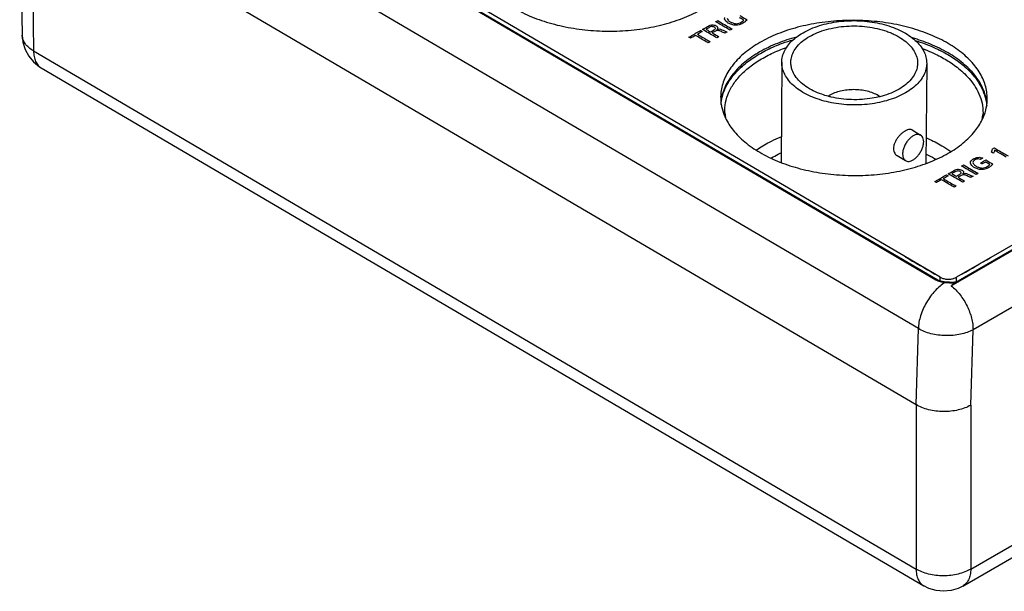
# Model space of a CAD drawing. Header units: inches. Extents: x 0 to 34, y 0 to 22.
# Tile 3 of 94: x 2.9 to 5.4, y 11 to 12.5. Entities that reach past the tile are written whole.
import ezdxf

# ---------------------------------------------------------------- set-up
doc = ezdxf.new("R2010")
doc.units = ezdxf.units.IN
doc.header["$LTSCALE"] = 1.87
doc.header["$MEASUREMENT"] = 0
doc.layers.get('0').update_dxf_attribs({"linetype": 'CONTINUOUS'})
doc.layers.add('DATUMCURVES', color=7, linetype='CONTINUOUS')

msp = doc.modelspace()

# ---------------------------------------------------------------- linework, layer by layer
at = {"color": 7, "linetype": 'CONTINUOUS'}
for p, q in [((2.8901, 12.8901), (2.8966, 12.4609)), ((2.9193, 12.8497), (2.9259, 12.4202)), ((2.9193, 12.8497), (5.2099, 11.5041)), ((3.7865, 12.6939), (5.2615, 11.8274)), ((3.7893, 12.6944), (5.2643, 11.8279)), ((5.272, 11.8342), (3.8065, 12.6951)), ((5.2159, 11.7011), (3.6694, 12.6096)), ((6.4444, 12.4864), (5.3144, 11.834)), ((2.8966, 12.4609), (2.8966, 12.4609)), ((5.3011, 11.8119), (6.4646, 12.4837)), ((5.3125, 11.8211), (6.4614, 12.4844)), ((2.9259, 12.4202), (5.2099, 11.0784)), ((4.8624, 12.3908), (4.8604, 12.1317)), ((5.2374, 12.3879), (5.2354, 12.129)), ((6.5742, 12.4009), (5.3573, 11.6982)), ((2.9459, 12.3762), (5.23, 11.0344)), ((4.7147, 12.2598), (4.717, 12.2465)), ((5.3808, 12.2421), (5.3831, 12.2548)), ((5.3831, 12.2548), (5.3831, 12.2548)), ((5.1996, 12.2154), (5.2218, 12.2024)), ((5.1606, 12.1491), (5.1828, 12.136)), ((5.3514, 11.0784), (6.9557, 12.0047)), ((5.3307, 11.034), (6.9358, 11.9608)), ((5.2719, 11.8246), (5.272, 11.8342)), ((5.3143, 11.8226), (5.3144, 11.834)), ((5.2099, 11.5041), (5.2159, 11.7011)), ((5.3514, 11.5027), (5.3573, 11.6982)), ((5.2099, 11.5041), (5.2099, 11.0784)), ((5.3514, 11.5027), (5.3514, 11.0784))]:
    msp.add_line(p, q, dxfattribs=at)
for points in [[(2.8966, 12.4609), (2.8986, 12.4427), (2.9042, 12.4242), (2.9134, 12.4069), (2.9259, 12.3917), (2.9412, 12.3792), (2.9459, 12.3762)], [(5.2859, 11.8217), (5.2826, 11.822), (5.274, 11.8238), (5.2665, 11.8267), (5.2643, 11.8279)], [(5.3094, 11.821), (5.3055, 11.8208), (5.2967, 11.8209), (5.288, 11.8215), (5.2859, 11.8217)], [(5.3307, 11.034), (5.3191, 11.0283), (5.3006, 11.0226), (5.2812, 11.0206), (5.2616, 11.0224), (5.2426, 11.0281), (5.23, 11.0344)]]:
    msp.add_lwpolyline(points, dxfattribs=at)
for points, knots in [([(4.0804, 12.6202), (4.0857, 12.6091), (4.1003, 12.5865), (4.1305, 12.5565), (4.1695, 12.5297), (4.2156, 12.5072), (4.2676, 12.4896), (4.3239, 12.4776), (4.3829, 12.4713), (4.4427, 12.471), (4.5017, 12.4767), (4.558, 12.4882), (4.61, 12.5052), (4.642, 12.5205), (4.6568, 12.529)], [0, 0, 0, 0, 0.058323, 0.125842, 0.200217, 0.281232, 0.368008, 0.459193, 0.553123, 0.647954, 0.741788, 0.832789, 0.919303, 1, 1, 1, 1]), ([(5.3942, 12.2958), (5.3942, 12.302), (5.3929, 12.3202), (5.3836, 12.3504), (5.3622, 12.3838), (5.3315, 12.4143), (5.2925, 12.4411), (5.2464, 12.4636), (5.1944, 12.4811), (5.1381, 12.4932), (5.0791, 12.4995), (5.0193, 12.4998), (4.9603, 12.4941), (4.904, 12.4826), (4.852, 12.4656), (4.82, 12.4503), (4.8052, 12.4418)], [0, 0, 0, 0, 0.026648, 0.078909, 0.135238, 0.197242, 0.265542, 0.33994, 0.419628, 0.503366, 0.589623, 0.676709, 0.762879, 0.846446, 0.925894, 1, 1, 1, 1]), ([(4.9173, 12.4672), (4.9238, 12.471), (4.9378, 12.4779), (4.9603, 12.4862), (4.9846, 12.4924), (5.0102, 12.4967), (5.0366, 12.4987), (5.0632, 12.4986), (5.0896, 12.4963), (5.1152, 12.4918), (5.1395, 12.4853), (5.162, 12.4768), (5.1822, 12.4666), (5.1947, 12.4582), (5.2004, 12.4537), (5.2007, 12.4535)], [0, 0, 0, 0, 0.075911, 0.156489, 0.240959, 0.328351, 0.417564, 0.507417, 0.596704, 0.684241, 0.768921, 0.849764, 0.92598, 0.997041, 1, 1, 1, 1]), ([(2.9259, 12.4202), (2.9215, 12.4227), (2.9135, 12.4282), (2.904, 12.4383), (2.8981, 12.4494), (2.8967, 12.4572), (2.8966, 12.4609)], [0, 0, 0, 0, 0.290988, 0.552178, 0.788314, 1, 1, 1, 1]), ([(4.9545, 12.4675), (4.9621, 12.4707), (4.9781, 12.4761), (5.0033, 12.4816), (5.0297, 12.4847), (5.0566, 12.4852), (5.0834, 12.4831), (5.1093, 12.4786), (5.1298, 12.4727), (5.1416, 12.4682), (5.1453, 12.4666)], [0, 0, 0, 0, 0.126614, 0.258944, 0.395584, 0.534154, 0.672166, 0.807163, 0.93686, 1, 1, 1, 1]), ([(5.1453, 12.4666), (5.1489, 12.465), (5.1592, 12.4604), (5.1748, 12.4513), (5.1907, 12.4384), (5.2029, 12.4241), (5.211, 12.4087), (5.2137, 12.3964), (5.2139, 12.3896), (5.2139, 12.3881)], [0, 0, 0, 0, 0.105205, 0.30696, 0.491898, 0.660376, 0.81492, 0.960475, 1, 1, 1, 1]), ([(4.8052, 12.4418), (4.7917, 12.4339), (4.7669, 12.4171), (4.7362, 12.3869), (4.7148, 12.3537), (4.7056, 12.3242), (4.7043, 12.3066), (4.7042, 12.3011)], [0, 0, 0, 0, 0.259528, 0.495058, 0.709139, 0.908102, 1, 1, 1, 1]), ([(4.9004, 12.4561), (4.8837, 12.4516), (4.851, 12.4408), (4.8198, 12.4259), (4.8051, 12.4174)], [0, 0, 0, 0, 0.503664, 1, 1, 1, 1]), ([(4.8071, 12.4139), (4.8128, 12.4172), (4.8313, 12.427), (4.8597, 12.439), (4.8827, 12.4465), (4.8922, 12.4493)], [0, 0, 0, 0, 0.215759, 0.677067, 1, 1, 1, 1]), ([(4.8624, 12.3908), (4.8624, 12.3932), (4.8629, 12.401), (4.8662, 12.414), (4.874, 12.4291), (4.8853, 12.4433), (4.8948, 12.4518), (4.9002, 12.4559), (4.9004, 12.456)], [0, 0, 0, 0, 0.093591, 0.296796, 0.51078, 0.740878, 0.990234, 1, 1, 1, 1]), ([(4.8859, 12.3906), (4.8859, 12.3944), (4.887, 12.4037), (4.8923, 12.4181), (4.9024, 12.4329), (4.9165, 12.4464), (4.9278, 12.454), (4.9339, 12.4575)], [0, 0, 0, 0, 0.133057, 0.323538, 0.528727, 0.753573, 1, 1, 1, 1]), ([(5.3918, 12.295), (5.3898, 12.3052), (5.3824, 12.3275), (5.362, 12.3594), (5.3313, 12.3899), (5.2924, 12.4167), (5.248, 12.4383), (5.2164, 12.4492), (5.2007, 12.4538)], [0, 0, 0, 0, 0.118608, 0.26823, 0.432925, 0.614343, 0.811959, 1, 1, 1, 1]), ([(5.2007, 12.4535), (5.2056, 12.4496), (5.2147, 12.4414), (5.2258, 12.4273), (5.2336, 12.4122), (5.2369, 12.3988), (5.2374, 12.3907), (5.2374, 12.3879)], [0, 0, 0, 0, 0.240518, 0.472894, 0.688817, 0.893516, 1, 1, 1, 1]), ([(5.2076, 12.4472), (5.2162, 12.4445), (5.2327, 12.439), (5.2554, 12.4297), (5.2751, 12.4203), (5.287, 12.4138), (5.2924, 12.4106)], [0, 0, 0, 0, 0.293698, 0.562032, 0.795518, 1, 1, 1, 1]), ([(2.9259, 12.4202), (2.9259, 12.4152), (2.9267, 12.4059), (2.9307, 12.393), (2.9371, 12.3828), (2.9429, 12.378), (2.9459, 12.3762)], [0, 0, 0, 0, 0.293995, 0.55669, 0.79317, 1, 1, 1, 1]), ([(4.8051, 12.4174), (4.7915, 12.4096), (4.7667, 12.3927), (4.736, 12.3625), (4.7159, 12.3313), (4.7086, 12.3097), (4.7066, 12.3003)], [0, 0, 0, 0, 0.298635, 0.569658, 0.815998, 1, 1, 1, 1]), ([(4.7086, 12.3018), (4.7111, 12.3114), (4.7187, 12.3307), (4.7365, 12.3574), (4.7606, 12.3822), (4.785, 12.4006), (4.8012, 12.4106), (4.8071, 12.4139)], [0, 0, 0, 0, 0.194758, 0.402549, 0.626413, 0.868894, 1, 1, 1, 1]), ([(4.7147, 12.2598), (4.7146, 12.2618), (4.7145, 12.273), (4.7174, 12.2938), (4.7282, 12.3211), (4.7456, 12.3471), (4.7689, 12.3711), (4.7978, 12.3929), (4.8316, 12.412), (4.858, 12.4232), (4.8727, 12.4285), (4.8745, 12.4292)], [0, 0, 0, 0, 0.02387, 0.134728, 0.251175, 0.375412, 0.509258, 0.654232, 0.810535, 0.977128, 1, 1, 1, 1]), ([(5.2257, 12.4265), (5.2264, 12.4263), (5.2347, 12.4232), (5.2494, 12.4172), (5.2685, 12.4081), (5.28, 12.4018), (5.2853, 12.3986)], [0, 0, 0, 0, 0.036229, 0.402379, 0.720977, 1, 1, 1, 1]), ([(5.2924, 12.4106), (5.2978, 12.4074), (5.3086, 12.4006), (5.3247, 12.389), (5.3409, 12.3754), (5.3565, 12.3593), (5.371, 12.3404), (5.383, 12.3187), (5.3884, 12.3028), (5.3903, 12.2946)], [0, 0, 0, 0, 0.119035, 0.246055, 0.381564, 0.525516, 0.67766, 0.838027, 1, 1, 1, 1]), ([(5.1825, 12.3115), (5.1759, 12.3077), (5.162, 12.3008), (5.1395, 12.2926), (5.1152, 12.2863), (5.0896, 12.2821), (5.0632, 12.28), (5.0365, 12.2801), (5.0101, 12.2825), (4.9846, 12.2869), (4.9603, 12.2935), (4.9378, 12.3019), (4.9175, 12.3122), (4.8999, 12.324), (4.8853, 12.3371), (4.874, 12.3514), (4.8662, 12.3666), (4.8628, 12.3799), (4.8624, 12.388), (4.8624, 12.3908)], [0, 0, 0, 0, 0.060201, 0.124104, 0.191093, 0.2604, 0.33115, 0.402408, 0.473217, 0.542639, 0.609795, 0.673907, 0.734351, 0.790706, 0.842827, 0.890917, 0.935601, 0.977963, 1, 1, 1, 1]), ([(4.8879, 12.3752), (4.8869, 12.3788), (4.886, 12.3839), (4.8859, 12.3891), (4.8859, 12.3906)], [0, 0, 0, 0, 0.720113, 1, 1, 1, 1]), ([(5.2139, 12.3881), (5.2138, 12.3843), (5.2128, 12.375), (5.2075, 12.3606), (5.1973, 12.3458), (5.1832, 12.3323), (5.172, 12.3248), (5.1658, 12.3212)], [0, 0, 0, 0, 0.133057, 0.323538, 0.528727, 0.753573, 1, 1, 1, 1]), ([(5.2374, 12.3879), (5.2374, 12.3855), (5.2369, 12.3778), (5.2336, 12.3647), (5.2258, 12.3496), (5.2145, 12.3355), (5.1999, 12.3225), (5.1885, 12.315), (5.1825, 12.3115)], [0, 0, 0, 0, 0.074282, 0.235563, 0.4054, 0.588025, 0.785936, 1, 1, 1, 1]), ([(5.2853, 12.3986), (5.2905, 12.3956), (5.301, 12.389), (5.3166, 12.3777), (5.3323, 12.3645), (5.3476, 12.3488), (5.3616, 12.3305), (5.3735, 12.3092), (5.3816, 12.2849), (5.3835, 12.2662), (5.3831, 12.2561), (5.3831, 12.2548)], [0, 0, 0, 0, 0.098616, 0.20385, 0.316118, 0.435382, 0.561435, 0.694305, 0.834061, 0.979505, 1, 1, 1, 1]), ([(4.9825, 12.3026), (4.9769, 12.3041), (4.9638, 12.3082), (4.9442, 12.3163), (4.9249, 12.3275), (4.909, 12.3403), (4.8968, 12.3546), (4.8905, 12.3667), (4.8883, 12.3736), (4.8879, 12.3752)], [0, 0, 0, 0, 0.139728, 0.332224, 0.511007, 0.674888, 0.824183, 0.961131, 1, 1, 1, 1]), ([(5.116, 12.3021), (5.1149, 12.3028), (5.1094, 12.3062), (5.0987, 12.3113), (5.0832, 12.3161), (5.0664, 12.3191), (5.049, 12.3202), (5.0315, 12.3193), (5.0147, 12.3164), (4.9992, 12.3118), (4.9897, 12.3073), (4.9853, 12.3048)], [0, 0, 0, 0, 0.029351, 0.140479, 0.26022, 0.386126, 0.515205, 0.64421, 0.7699, 0.889303, 1, 1, 1, 1]), ([(5.1658, 12.3212), (5.1592, 12.3174), (5.1449, 12.3105), (5.1278, 12.3047), (5.1179, 12.3021), (5.1159, 12.3016)], [0, 0, 0, 0, 0.427645, 0.884862, 1, 1, 1, 1]), ([(4.7047, 12.2895), (4.7049, 12.2872), (4.7062, 12.2768), (4.7088, 12.2666), (4.7116, 12.2588)], [0, 0, 0, 0, 0.217387, 1, 1, 1, 1]), ([(4.7066, 12.3003), (4.7061, 12.298), (4.7055, 12.2944), (4.705, 12.2908), (4.7048, 12.2895)], [0, 0, 0, 0, 0.649738, 1, 1, 1, 1]), ([(5.1159, 12.3016), (5.1096, 12.3), (5.0944, 12.2969), (5.0701, 12.294), (5.0431, 12.2935), (5.0164, 12.2956), (4.9962, 12.2992), (4.9851, 12.3019), (4.9825, 12.3026)], [0, 0, 0, 0, 0.145906, 0.34403, 0.544953, 0.745067, 0.940808, 1, 1, 1, 1]), ([(5.3862, 12.2537), (5.3893, 12.262), (5.3919, 12.2718), (5.3932, 12.2817), (5.3934, 12.283)], [0, 0, 0, 0, 0.873508, 1, 1, 1, 1]), ([(4.7116, 12.2588), (4.7129, 12.2552), (4.7146, 12.251), (4.7165, 12.247), (4.7168, 12.2464)], [0, 0, 0, 0, 0.857679, 1, 1, 1, 1]), ([(4.7168, 12.2464), (4.7221, 12.2352), (4.7366, 12.2127), (4.7668, 12.1826), (4.8058, 12.1558), (4.852, 12.1333), (4.904, 12.1158), (4.9603, 12.1037), (5.0193, 12.0974), (5.0791, 12.0971), (5.138, 12.1028), (5.1943, 12.1143), (5.2463, 12.1313), (5.2784, 12.1466), (5.2931, 12.1551)], [0, 0, 0, 0, 0.058323, 0.125842, 0.200217, 0.281232, 0.368008, 0.459193, 0.553123, 0.647954, 0.741788, 0.832789, 0.919303, 1, 1, 1, 1]), ([(5.2931, 12.1551), (5.3067, 12.163), (5.3315, 12.1798), (5.3615, 12.2093), (5.3759, 12.2313), (5.3811, 12.242)], [0, 0, 0, 0, 0.374974, 0.715276, 1, 1, 1, 1]), ([(5.3811, 12.242), (5.3816, 12.2429), (5.3834, 12.2468), (5.385, 12.2507), (5.3862, 12.2537)], [0, 0, 0, 0, 0.241092, 1, 1, 1, 1]), ([(5.1817, 12.2127), (5.1796, 12.2115), (5.1753, 12.2085), (5.1692, 12.2032), (5.1635, 12.1968), (5.1585, 12.1898), (5.1546, 12.1824), (5.1521, 12.1749), (5.1514, 12.1698), (5.1514, 12.1674)], [0, 0, 0, 0, 0.129623, 0.276079, 0.429483, 0.580229, 0.729664, 0.87197, 1, 1, 1, 1]), ([(5.1996, 12.2154), (5.1989, 12.2158), (5.1968, 12.2167), (5.1926, 12.217), (5.1872, 12.2156), (5.1836, 12.2138), (5.1817, 12.2127)], [0, 0, 0, 0, 0.114973, 0.361269, 0.657585, 1, 1, 1, 1]), ([(4.7967, 12.1637), (4.7981, 12.1647), (4.8105, 12.1732), (4.8316, 12.1852), (4.8521, 12.1944), (4.8607, 12.1978)], [0, 0, 0, 0, 0.071639, 0.618255, 1, 1, 1, 1]), ([(5.2218, 12.2024), (5.2218, 12.2024), (5.2201, 12.2034), (5.2159, 12.2046), (5.2092, 12.2037), (5.2021, 12.2005), (5.1951, 12.1953), (5.1886, 12.1884), (5.183, 12.1803), (5.1787, 12.1714), (5.1759, 12.1624), (5.1751, 12.1563), (5.1751, 12.1534)], [0, 0, 0, 0, 0.001237, 0.077645, 0.163414, 0.263213, 0.377015, 0.501627, 0.632015, 0.762303, 0.886628, 1, 1, 1, 1]), ([(5.1828, 12.136), (5.1829, 12.136), (5.1846, 12.1349), (5.1887, 12.1337), (5.1955, 12.1346), (5.2026, 12.1378), (5.2095, 12.143), (5.216, 12.1499), (5.2216, 12.158), (5.226, 12.1669), (5.2288, 12.1759), (5.2295, 12.182), (5.2296, 12.1849)], [0, 0, 0, 0, 0.001237, 0.077645, 0.163414, 0.263213, 0.377015, 0.501627, 0.632015, 0.762303, 0.886628, 1, 1, 1, 1]), ([(5.2296, 12.1849), (5.2296, 12.1874), (5.2291, 12.1922), (5.2265, 12.1984), (5.2235, 12.2014), (5.2218, 12.2024)], [0, 0, 0, 0, 0.382455, 0.711161, 1, 1, 1, 1]), ([(5.236, 12.195), (5.2375, 12.1944), (5.2516, 12.1884), (5.2652, 12.1815), (5.2769, 12.1746)], [0, 0, 0, 0, 0.108322, 1, 1, 1, 1]), ([(4.8354, 12.1431), (4.8412, 12.1465), (4.8495, 12.1509), (4.858, 12.155), (4.8604, 12.1561)], [0, 0, 0, 0, 0.714929, 1, 1, 1, 1]), ([(5.1514, 12.1674), (5.1514, 12.1652), (5.1519, 12.1608), (5.1542, 12.155), (5.1574, 12.1511), (5.1598, 12.1495), (5.1606, 12.1491)], [0, 0, 0, 0, 0.309746, 0.602172, 0.874983, 1, 1, 1, 1]), ([(5.1751, 12.1534), (5.1751, 12.1509), (5.1755, 12.1462), (5.1781, 12.1399), (5.1812, 12.1369), (5.1828, 12.136)], [0, 0, 0, 0, 0.382455, 0.711161, 1, 1, 1, 1]), ([(5.2643, 11.8279), (5.2643, 11.8279), (5.2638, 11.8281), (5.2628, 11.8281), (5.2619, 11.8277), (5.2615, 11.8274)], [0, 0, 0, 0, 0.071271, 0.482286, 1, 1, 1, 1]), ([(5.2615, 11.8274), (5.2637, 11.8261), (5.2686, 11.8238), (5.2767, 11.8217), (5.2825, 11.8209), (5.2854, 11.8207)], [0, 0, 0, 0, 0.307453, 0.643261, 1, 1, 1, 1]), ([(5.272, 11.8342), (5.2744, 11.8328), (5.2798, 11.8306), (5.2886, 11.8289), (5.2978, 11.8289), (5.3066, 11.8305), (5.3121, 11.8326), (5.3144, 11.834)], [0, 0, 0, 0, 0.18753, 0.393978, 0.60707, 0.813141, 1, 1, 1, 1]), ([(5.2854, 11.8207), (5.2807, 11.8179), (5.2714, 11.8111), (5.2587, 11.799), (5.2469, 11.7847), (5.2365, 11.7689), (5.2279, 11.7521), (5.2214, 11.7348), (5.2172, 11.7178), (5.216, 11.7065), (5.2159, 11.7011)], [0, 0, 0, 0, 0.115087, 0.238748, 0.36846, 0.501264, 0.63392, 0.76319, 0.886148, 1, 1, 1, 1]), ([(5.2854, 11.8207), (5.2878, 11.8205), (5.2925, 11.8201), (5.2995, 11.8198), (5.3042, 11.8198), (5.3065, 11.8198)], [0, 0, 0, 0, 0.334194, 0.669296, 1, 1, 1, 1]), ([(5.3011, 11.8119), (5.3019, 11.8127), (5.3034, 11.8141), (5.3056, 11.8161), (5.3079, 11.818), (5.3102, 11.8196), (5.3117, 11.8206), (5.3125, 11.8211)], [0, 0, 0, 0, 0.214118, 0.419385, 0.617784, 0.81121, 1, 1, 1, 1]), ([(5.3011, 11.8119), (5.3052, 11.8086), (5.3132, 11.8011), (5.324, 11.7886), (5.3338, 11.7746), (5.3421, 11.7596), (5.3488, 11.744), (5.3538, 11.7284), (5.3567, 11.7131), (5.3573, 11.703), (5.3573, 11.6982)], [0, 0, 0, 0, 0.121912, 0.249626, 0.380799, 0.512875, 0.643233, 0.769359, 0.888989, 1, 1, 1, 1]), ([(5.316, 11.8231), (5.3159, 11.8231), (5.3143, 11.8227), (5.3121, 11.822), (5.31, 11.8212), (5.3094, 11.821)], [0, 0, 0, 0, 0.036343, 0.729037, 1, 1, 1, 1]), ([(5.3573, 11.6982), (5.3524, 11.6955), (5.3418, 11.6908), (5.3246, 11.6859), (5.3059, 11.6831), (5.2866, 11.6824), (5.2672, 11.6838), (5.2485, 11.6874), (5.2313, 11.693), (5.2207, 11.6982), (5.2159, 11.7011)], [0, 0, 0, 0, 0.113258, 0.235726, 0.364931, 0.497804, 0.630983, 0.76108, 0.884953, 1, 1, 1, 1]), ([(5.3514, 11.5027), (5.3465, 11.4999), (5.3359, 11.495), (5.3187, 11.4898), (5.3, 11.4867), (5.2806, 11.4858), (5.2612, 11.4871), (5.2426, 11.4906), (5.2253, 11.4961), (5.2148, 11.5013), (5.2099, 11.5041)], [0, 0, 0, 0, 0.113905, 0.236743, 0.36607, 0.498859, 0.631802, 0.761576, 0.885118, 1, 1, 1, 1]), ([(5.2099, 11.0784), (5.21, 11.0734), (5.2108, 11.064), (5.2147, 11.0512), (5.2212, 11.041), (5.227, 11.0362), (5.23, 11.0344)], [0, 0, 0, 0, 0.293996, 0.556692, 0.793174, 1, 1, 1, 1]), ([(5.3514, 11.0784), (5.3465, 11.0755), (5.336, 11.0704), (5.3187, 11.065), (5.3, 11.0616), (5.2807, 11.0605), (5.2613, 11.0616), (5.2426, 11.065), (5.2253, 11.0704), (5.2148, 11.0755), (5.2099, 11.0784)], [0, 0, 0, 0, 0.114606, 0.237846, 0.367306, 0.500009, 0.632711, 0.762167, 0.885402, 1, 1, 1, 1]), ([(5.3514, 11.0784), (5.3513, 11.0734), (5.3504, 11.0639), (5.3463, 11.0509), (5.3397, 11.0406), (5.3337, 11.0358), (5.3307, 11.034)], [0, 0, 0, 0, 0.293482, 0.556063, 0.792757, 1, 1, 1, 1])]:
    msp.add_open_spline(points, degree=3, knots=knots, dxfattribs=at)
for points in [[(4.9004, 12.456), (4.9058, 12.4601), (4.9114, 12.4639), (4.9173, 12.4672)], [(4.9339, 12.4575), (4.9405, 12.4613), (4.9474, 12.4646), (4.9545, 12.4675)], [(4.7042, 12.3011), (4.7042, 12.2972), (4.7043, 12.2933), (4.7047, 12.2895)], [(4.7051, 12.2818), (4.7057, 12.2881), (4.7067, 12.2944), (4.7083, 12.3005)], [(4.7083, 12.3005), (4.7084, 12.301), (4.7085, 12.3014), (4.7086, 12.3018)], [(4.9853, 12.3048), (4.9844, 12.3043), (4.9834, 12.3037), (4.9825, 12.3031)], [(5.3903, 12.2946), (5.3904, 12.2942), (5.3905, 12.2939), (5.3905, 12.2935)], [(5.3905, 12.2935), (5.3917, 12.2881), (5.3925, 12.2826), (5.3929, 12.277)], [(5.3927, 12.2899), (5.3924, 12.2916), (5.3921, 12.2933), (5.3918, 12.295)], [(5.3935, 12.2831), (5.3933, 12.2853), (5.393, 12.2876), (5.3927, 12.2899)], [(5.3934, 12.283), (5.3939, 12.2873), (5.3941, 12.2915), (5.3942, 12.2958)], [(5.2769, 12.1746), (5.2839, 12.1705), (5.2908, 12.1661), (5.2974, 12.1614)], [(5.2974, 12.1614), (5.2982, 12.1609), (5.2989, 12.1604), (5.2996, 12.1598)], [(5.2358, 12.1532), (5.2431, 12.1497), (5.2503, 12.1459), (5.2573, 12.1418)], [(5.2573, 12.1418), (5.2585, 12.1411), (5.2597, 12.1404), (5.2608, 12.1397)], [(5.286, 11.8216), (5.2858, 11.8215), (5.2855, 11.821), (5.2854, 11.8207)], [(5.3094, 11.821), (5.3084, 11.8206), (5.3075, 11.8202), (5.3065, 11.8198)]]:
    msp.add_open_spline(points, degree=3, dxfattribs=at)
at = {"layer": 'DATUMCURVES', "color": 40, "linetype": 'CONTINUOUS'}
for points, knots in [([(4.6703, 12.4835, 3.1053), (4.6716, 12.4843, 3.1042), (4.6746, 12.4859, 3.1019), (4.682, 12.4884, 3.0984), (4.6913, 12.4867, 3.1007), (4.6955, 12.4829, 3.1058), (4.6965, 12.4801, 3.1097), (4.6959, 12.4778, 3.1131), (4.6948, 12.4765, 3.1148), (4.6943, 12.476, 3.1155)], [0, 0, 0, 0, 0.133719, 0.296422, 0.586464, 0.711928, 0.830016, 0.927943, 1, 1, 1, 1]), ([(4.6914, 12.4958, 3.088), (4.6917, 12.4959, 3.0878), (4.6934, 12.4969, 3.0864), (4.6952, 12.4979, 3.085), (4.6966, 12.4987, 3.0838)], [0, 0, 0, 0, 0.15625, 1, 1, 1, 1]), ([(4.7287, 12.4739, 3.1181), (4.7267, 12.475, 3.1165), (4.7143, 12.4823, 3.1065), (4.7019, 12.4896, 3.0965), (4.6914, 12.4958, 3.088)], [0, 0, 0, 0, 0.15625, 1, 1, 1, 1]), ([(4.6966, 12.4987, 3.0838), (4.6985, 12.4976, 3.0854), (4.7109, 12.4903, 3.0954), (4.7234, 12.483, 3.1054), (4.7338, 12.4769, 3.1139)], [0, 0, 0, 0, 0.15625, 1, 1, 1, 1]), ([(4.724, 12.4922, 3.0927), (4.7228, 12.4929, 3.0917), (4.7169, 12.4969, 3.0862), (4.7134, 12.5027, 3.0781), (4.7148, 12.5069, 3.0722)], [0, 0, 0, 0, 0.186737, 1, 1, 1, 1]), ([(4.7208, 12.505, 3.0748), (4.721, 12.5031, 3.0774), (4.7225, 12.5004, 3.0812), (4.7259, 12.4975, 3.0852), (4.7287, 12.4957, 3.0877), (4.7317, 12.4941, 3.0899), (4.7365, 12.4921, 3.0926), (4.7432, 12.4902, 3.0951), (4.7516, 12.4914, 3.0934), (4.7556, 12.4933, 3.0908), (4.7574, 12.4943, 3.0893)], [0, 0, 0, 0, 0.189575, 0.277384, 0.356402, 0.43155, 0.519388, 0.699824, 0.847403, 1, 1, 1, 1]), ([(4.7725, 12.5009, 3.0799), (4.7714, 12.4996, 3.0818), (4.7694, 12.4974, 3.0848), (4.7656, 12.4945, 3.089), (4.7616, 12.4918, 3.0927), (4.757, 12.4895, 3.096), (4.7511, 12.4874, 3.099), (4.7427, 12.4864, 3.1005), (4.7325, 12.488, 3.0983), (4.7266, 12.4906, 3.0947), (4.724, 12.4922, 3.0927)], [0, 0, 0, 0, 0.120697, 0.207997, 0.310197, 0.41699, 0.504992, 0.64629, 0.821505, 1, 1, 1, 1]), ([(4.7643, 12.4997, 3.0817), (4.7638, 12.5, 3.0812), (4.7601, 12.5022, 3.0783), (4.7564, 12.5044, 3.0753), (4.7533, 12.5062, 3.0728)], [0, 0, 0, 0, 0.15625, 1, 1, 1, 1]), ([(4.7542, 12.5117, 3.0651), (4.7551, 12.5111, 3.0659), (4.7613, 12.5075, 3.0708), (4.7674, 12.5039, 3.0758), (4.7725, 12.5009, 3.0799)], [0, 0, 0, 0, 0.15625, 1, 1, 1, 1]), ([(4.7574, 12.4943, 3.0893), (4.7584, 12.4949, 3.0885), (4.761, 12.4965, 3.0862), (4.7632, 12.4984, 3.0835), (4.7643, 12.4997, 3.0817)], [0, 0, 0, 0, 0.351447, 1, 1, 1, 1]), ([(4.6221, 12.4557, 3.1446), (4.6237, 12.4566, 3.1433), (4.6337, 12.4624, 3.1352), (4.6437, 12.4682, 3.127), (4.6522, 12.4731, 3.1201)], [0, 0, 0, 0, 0.15625, 1, 1, 1, 1]), ([(4.6565, 12.4705, 3.1236), (4.6559, 12.4701, 3.1242), (4.6517, 12.4677, 3.1275), (4.6476, 12.4653, 3.1309), (4.6441, 12.4633, 3.1338)], [0, 0, 0, 0, 0.15625, 1, 1, 1, 1]), ([(4.6441, 12.4633, 3.1338), (4.6458, 12.4623, 3.1352), (4.6567, 12.4558, 3.1441), (4.6677, 12.4494, 3.1529), (4.6769, 12.444, 3.1604)], [0, 0, 0, 0, 0.15625, 1, 1, 1, 1]), ([(4.6522, 12.4731, 3.1201), (4.6524, 12.4729, 3.1203), (4.6538, 12.4721, 3.1214), (4.6553, 12.4712, 3.1226), (4.6565, 12.4705, 3.1236)], [0, 0, 0, 0, 0.15625, 1, 1, 1, 1]), ([(4.657, 12.4758, 3.1162), (4.6576, 12.4762, 3.1156), (4.6621, 12.4788, 3.112), (4.6665, 12.4814, 3.1084), (4.6703, 12.4835, 3.1053)], [0, 0, 0, 0, 0.15625, 1, 1, 1, 1]), ([(4.6942, 12.454, 3.1463), (4.6922, 12.4551, 3.1447), (4.6798, 12.4624, 3.1347), (4.6674, 12.4697, 3.1246), (4.657, 12.4758, 3.1162)], [0, 0, 0, 0, 0.15625, 1, 1, 1, 1]), ([(4.6744, 12.4809, 3.1089), (4.674, 12.4806, 3.1093), (4.6713, 12.4791, 3.1115), (4.6686, 12.4775, 3.1137), (4.6663, 12.4762, 3.1156)], [0, 0, 0, 0, 0.15625, 1, 1, 1, 1]), ([(4.6663, 12.4762, 3.1156), (4.6669, 12.4758, 3.1161), (4.6708, 12.4735, 3.1192), (4.6747, 12.4712, 3.1224), (4.678, 12.4693, 3.125)], [0, 0, 0, 0, 0.15625, 1, 1, 1, 1]), ([(4.6879, 12.4816, 3.1077), (4.6859, 12.4828, 3.1061), (4.6798, 12.484, 3.1046), (4.6759, 12.4818, 3.1077), (4.6744, 12.4809, 3.1089)], [0, 0, 0, 0, 0.570382, 1, 1, 1, 1]), ([(4.678, 12.4693, 3.125), (4.6784, 12.4695, 3.1247), (4.6811, 12.4711, 3.1225), (4.6838, 12.4727, 3.1203), (4.6861, 12.474, 3.1184)], [0, 0, 0, 0, 0.15625, 1, 1, 1, 1]), ([(4.689, 12.4705, 3.1232), (4.6886, 12.4703, 3.1235), (4.6865, 12.4691, 3.1253), (4.6843, 12.4678, 3.127), (4.6825, 12.4668, 3.1285)], [0, 0, 0, 0, 0.15625, 1, 1, 1, 1]), ([(4.6825, 12.4668, 3.1285), (4.6833, 12.4663, 3.1292), (4.689, 12.463, 3.1338), (4.6946, 12.4597, 3.1383), (4.6993, 12.4569, 3.1421)], [0, 0, 0, 0, 0.15625, 1, 1, 1, 1]), ([(4.6861, 12.474, 3.1184), (4.6864, 12.4742, 3.1182), (4.688, 12.4751, 3.1168), (4.6897, 12.4762, 3.1153), (4.6902, 12.4773, 3.1137)], [0, 0, 0, 0, 0.162425, 1, 1, 1, 1]), ([(4.6902, 12.4773, 3.1137), (4.6903, 12.4775, 3.1134), (4.6908, 12.4791, 3.1113), (4.6895, 12.4807, 3.109), (4.6879, 12.4816, 3.1077)], [0, 0, 0, 0, 0.153954, 1, 1, 1, 1]), ([(4.7041, 12.4712, 3.1222), (4.7019, 12.4722, 3.1208), (4.6963, 12.4745, 3.1176), (4.6911, 12.4718, 3.1215), (4.689, 12.4705, 3.1232)], [0, 0, 0, 0, 0.479695, 1, 1, 1, 1]), ([(4.6943, 12.476, 3.1155), (4.6961, 12.4766, 3.1146), (4.7009, 12.4777, 3.1131), (4.7052, 12.476, 3.1154), (4.7071, 12.4751, 3.1167)], [0, 0, 0, 0, 0.463367, 1, 1, 1, 1]), ([(4.7156, 12.4664, 3.1288), (4.7147, 12.4666, 3.1284), (4.7106, 12.4681, 3.1264), (4.707, 12.4698, 3.124), (4.7041, 12.4712, 3.1222)], [0, 0, 0, 0, 0.225512, 1, 1, 1, 1]), ([(4.7211, 12.4695, 3.1243), (4.7208, 12.4694, 3.1245), (4.719, 12.4683, 3.126), (4.7172, 12.4672, 3.1275), (4.7156, 12.4664, 3.1288)], [0, 0, 0, 0, 0.15625, 1, 1, 1, 1]), ([(4.7338, 12.4769, 3.1139), (4.7336, 12.4767, 3.1141), (4.7318, 12.4757, 3.1155), (4.7301, 12.4747, 3.1169), (4.7287, 12.4739, 3.1181)], [0, 0, 0, 0, 0.15625, 1, 1, 1, 1]), ([(4.6265, 12.4531, 3.1482), (4.6263, 12.4533, 3.148), (4.6248, 12.4541, 3.1468), (4.6233, 12.455, 3.1456), (4.6221, 12.4557, 3.1446)], [0, 0, 0, 0, 0.15625, 1, 1, 1, 1]), ([(4.639, 12.4603, 3.138), (4.6383, 12.46, 3.1385), (4.6342, 12.4576, 3.1419), (4.63, 12.4552, 3.1453), (4.6265, 12.4531, 3.1482)], [0, 0, 0, 0, 0.15625, 1, 1, 1, 1]), ([(4.6718, 12.441, 3.1646), (4.6701, 12.4421, 3.1632), (4.6591, 12.4485, 3.1543), (4.6482, 12.4549, 3.1454), (4.639, 12.4603, 3.138)], [0, 0, 0, 0, 0.15625, 1, 1, 1, 1]), ([(4.6769, 12.444, 3.1604), (4.6766, 12.4438, 3.1606), (4.6749, 12.4429, 3.162), (4.6732, 12.4419, 3.1634), (4.6718, 12.441, 3.1646)], [0, 0, 0, 0, 0.15625, 1, 1, 1, 1]), ([(4.6993, 12.4569, 3.1421), (4.699, 12.4568, 3.1423), (4.6973, 12.4558, 3.1437), (4.6956, 12.4548, 3.1451), (4.6942, 12.454, 3.1463)], [0, 0, 0, 0, 0.15625, 1, 1, 1, 1]), ([(5.4049, 12.1581, 3.5517), (5.4053, 12.1588, 3.5507), (5.4066, 12.1615, 3.5469), (5.4076, 12.1643, 3.543), (5.4079, 12.1664, 3.5401)], [0, 0, 0, 0, 0.274934, 1, 1, 1, 1]), ([(5.41, 12.155, 3.5559), (5.4098, 12.1552, 3.5557), (5.4081, 12.1562, 3.5543), (5.4063, 12.1572, 3.5529), (5.4049, 12.1581, 3.5517)], [0, 0, 0, 0, 0.15625, 1, 1, 1, 1]), ([(5.4079, 12.1664, 3.5401), (5.4082, 12.1665, 3.5399), (5.4097, 12.1674, 3.5387), (5.4112, 12.1683, 3.5374), (5.4125, 12.169, 3.5364)], [0, 0, 0, 0, 0.15625, 1, 1, 1, 1]), ([(5.4125, 12.169, 3.5364), (5.4144, 12.1679, 3.5379), (5.4263, 12.1609, 3.5475), (5.4382, 12.154, 3.5571), (5.4482, 12.1481, 3.5653)], [0, 0, 0, 0, 0.15625, 1, 1, 1, 1]), ([(5.4432, 12.1452, 3.5693), (5.4417, 12.1461, 3.568), (5.4317, 12.152, 3.5599), (5.4216, 12.1579, 3.5518), (5.4132, 12.1629, 3.545)], [0, 0, 0, 0, 0.15625, 1, 1, 1, 1]), ([(5.3604, 12.1183, 3.6077), (5.3592, 12.119, 3.6067), (5.3533, 12.123, 3.6012), (5.3497, 12.1288, 3.5931), (5.3512, 12.1331, 3.5872)], [0, 0, 0, 0, 0.186785, 1, 1, 1, 1]), ([(5.3512, 12.1331, 3.5872), (5.3517, 12.1347, 3.5849), (5.3537, 12.137, 3.5817), (5.3568, 12.1393, 3.5784), (5.3587, 12.1404, 3.5768), (5.3601, 12.1413, 3.5757), (5.362, 12.1422, 3.5743), (5.3648, 12.1434, 3.5727), (5.369, 12.1444, 3.5712), (5.3722, 12.1446, 3.5709), (5.3738, 12.1446, 3.5709)], [0, 0, 0, 0, 0.275211, 0.390953, 0.47382, 0.525117, 0.581651, 0.706731, 0.845142, 1, 1, 1, 1]), ([(5.3624, 12.1379, 3.5804), (5.3616, 12.1374, 3.5811), (5.3587, 12.1355, 3.5837), (5.357, 12.133, 3.5873), (5.3571, 12.1312, 3.5898)], [0, 0, 0, 0, 0.276766, 1, 1, 1, 1]), ([(5.3571, 12.1312, 3.5898), (5.3573, 12.1293, 3.5924), (5.3589, 12.1266, 3.5962), (5.3623, 12.1236, 3.6002), (5.365, 12.1218, 3.6027), (5.3681, 12.1202, 3.605), (5.3728, 12.1182, 3.6077), (5.3796, 12.1164, 3.6102), (5.388, 12.1176, 3.6085), (5.392, 12.1194, 3.6058), (5.3938, 12.1205, 3.6043)], [0, 0, 0, 0, 0.189543, 0.277387, 0.356414, 0.431562, 0.519388, 0.699719, 0.847402, 1, 1, 1, 1]), ([(5.3766, 12.1393, 3.5783), (5.3748, 12.1401, 3.5772), (5.3691, 12.141, 3.576), (5.3644, 12.139, 3.5787), (5.3624, 12.1379, 3.5804)], [0, 0, 0, 0, 0.445697, 1, 1, 1, 1]), ([(5.3738, 12.1446, 3.5709), (5.3749, 12.1446, 3.5709), (5.378, 12.1444, 3.5712), (5.3807, 12.1433, 3.5726), (5.3823, 12.1425, 3.5737)], [0, 0, 0, 0, 0.328757, 1, 1, 1, 1]), ([(5.3823, 12.1425, 3.5737), (5.382, 12.1424, 3.5739), (5.3801, 12.1413, 3.5754), (5.3782, 12.1402, 3.577), (5.3766, 12.1393, 3.5783)], [0, 0, 0, 0, 0.15625, 1, 1, 1, 1]), ([(5.3769, 12.13, 3.5913), (5.3776, 12.1304, 3.5907), (5.3822, 12.133, 3.587), (5.3867, 12.1356, 3.5833), (5.3906, 12.1378, 3.5801)], [0, 0, 0, 0, 0.15625, 1, 1, 1, 1]), ([(5.3812, 12.1274, 3.5947), (5.3809, 12.1276, 3.5946), (5.3795, 12.1284, 3.5934), (5.3781, 12.1292, 3.5923), (5.3769, 12.13, 3.5913)], [0, 0, 0, 0, 0.15625, 1, 1, 1, 1]), ([(5.3897, 12.1324, 3.5878), (5.3892, 12.1321, 3.5882), (5.3864, 12.1305, 3.5905), (5.3836, 12.1288, 3.5928), (5.3812, 12.1274, 3.5947)], [0, 0, 0, 0, 0.15625, 1, 1, 1, 1]), ([(5.4007, 12.1259, 3.5967), (5.4001, 12.1262, 3.5963), (5.3965, 12.1284, 3.5933), (5.3928, 12.1305, 3.5903), (5.3897, 12.1324, 3.5878)], [0, 0, 0, 0, 0.15625, 1, 1, 1, 1]), ([(5.3906, 12.1378, 3.5801), (5.3915, 12.1373, 3.5809), (5.3976, 12.1337, 3.5859), (5.4037, 12.1301, 3.5908), (5.4089, 12.1271, 3.595)], [0, 0, 0, 0, 0.15625, 1, 1, 1, 1]), ([(5.2933, 12.102, 3.6312), (5.294, 12.1024, 3.6306), (5.2984, 12.105, 3.627), (5.3029, 12.1075, 3.6234), (5.3066, 12.1097, 3.6203)], [0, 0, 0, 0, 0.15625, 1, 1, 1, 1]), ([(5.3108, 12.107, 3.624), (5.3104, 12.1068, 3.6243), (5.3077, 12.1052, 3.6265), (5.3049, 12.1037, 3.6287), (5.3027, 12.1023, 3.6306)], [0, 0, 0, 0, 0.15625, 1, 1, 1, 1]), ([(5.3066, 12.1097, 3.6203), (5.3079, 12.1104, 3.6193), (5.311, 12.1121, 3.6169), (5.3183, 12.1145, 3.6134), (5.3276, 12.1128, 3.6157), (5.3319, 12.1091, 3.6209), (5.3329, 12.1063, 3.6248), (5.3322, 12.1039, 3.6281), (5.3311, 12.1027, 3.6298), (5.3306, 12.1022, 3.6306)], [0, 0, 0, 0, 0.133721, 0.296426, 0.586473, 0.711922, 0.829999, 0.927963, 1, 1, 1, 1]), ([(5.3242, 12.1078, 3.6228), (5.3222, 12.109, 3.6212), (5.3162, 12.1101, 3.6196), (5.3123, 12.1079, 3.6227), (5.3108, 12.107, 3.624)], [0, 0, 0, 0, 0.570499, 1, 1, 1, 1]), ([(5.3266, 12.1035, 3.6288), (5.3267, 12.1037, 3.6285), (5.3271, 12.1052, 3.6263), (5.3258, 12.1069, 3.6241), (5.3242, 12.1078, 3.6228)], [0, 0, 0, 0, 0.154055, 1, 1, 1, 1]), ([(5.3278, 12.1219, 3.603), (5.3281, 12.1221, 3.6028), (5.3298, 12.1231, 3.6014), (5.3315, 12.1241, 3.6), (5.333, 12.1249, 3.5988)], [0, 0, 0, 0, 0.15625, 1, 1, 1, 1]), ([(5.365, 12.1, 3.6332), (5.3631, 12.1012, 3.6316), (5.3507, 12.1085, 3.6215), (5.3383, 12.1158, 3.6115), (5.3278, 12.1219, 3.603)], [0, 0, 0, 0, 0.15625, 1, 1, 1, 1]), ([(5.333, 12.1249, 3.5988), (5.3349, 12.1237, 3.6004), (5.3473, 12.1165, 3.6104), (5.3597, 12.1092, 3.6205), (5.3702, 12.103, 3.6289)], [0, 0, 0, 0, 0.15625, 1, 1, 1, 1]), ([(5.4089, 12.1271, 3.595), (5.4078, 12.1258, 3.5968), (5.4057, 12.1236, 3.5998), (5.402, 12.1206, 3.6041), (5.3979, 12.118, 3.6078), (5.3934, 12.1157, 3.6111), (5.3874, 12.1136, 3.614), (5.3791, 12.1125, 3.6156), (5.3689, 12.1142, 3.6134), (5.363, 12.1168, 3.6098), (5.3604, 12.1183, 3.6077)], [0, 0, 0, 0, 0.120725, 0.208025, 0.310225, 0.417017, 0.505018, 0.646319, 0.821567, 1, 1, 1, 1]), ([(5.3938, 12.1205, 3.6043), (5.3948, 12.1211, 3.6035), (5.3974, 12.1227, 3.6012), (5.3995, 12.1246, 3.5985), (5.4007, 12.1259, 3.5967)], [0, 0, 0, 0, 0.351407, 1, 1, 1, 1]), ([(5.2585, 12.0819, 3.6596), (5.26, 12.0828, 3.6584), (5.27, 12.0886, 3.6502), (5.2801, 12.0943, 3.642), (5.2885, 12.0992, 3.6351)], [0, 0, 0, 0, 0.15625, 1, 1, 1, 1]), ([(5.2628, 12.0793, 3.6632), (5.2626, 12.0794, 3.663), (5.2612, 12.0803, 3.6618), (5.2597, 12.0811, 3.6606), (5.2585, 12.0819, 3.6596)], [0, 0, 0, 0, 0.15625, 1, 1, 1, 1]), ([(5.2753, 12.0865, 3.653), (5.2747, 12.0861, 3.6535), (5.2705, 12.0837, 3.6569), (5.2664, 12.0813, 3.6603), (5.2628, 12.0793, 3.6632)], [0, 0, 0, 0, 0.15625, 1, 1, 1, 1]), ([(5.3082, 12.0672, 3.6796), (5.3064, 12.0682, 3.6782), (5.2955, 12.0746, 3.6693), (5.2846, 12.0811, 3.6605), (5.2753, 12.0865, 3.653)], [0, 0, 0, 0, 0.15625, 1, 1, 1, 1]), ([(5.2929, 12.0966, 3.6387), (5.2922, 12.0963, 3.6392), (5.2881, 12.0939, 3.6426), (5.2839, 12.0915, 3.646), (5.2804, 12.0894, 3.6488)], [0, 0, 0, 0, 0.15625, 1, 1, 1, 1]), ([(5.2804, 12.0894, 3.6488), (5.2821, 12.0884, 3.6502), (5.2931, 12.082, 3.6591), (5.304, 12.0756, 3.6679), (5.3133, 12.0702, 3.6754)], [0, 0, 0, 0, 0.15625, 1, 1, 1, 1]), ([(5.2885, 12.0992, 3.6351), (5.2887, 12.0991, 3.6353), (5.2902, 12.0982, 3.6365), (5.2917, 12.0974, 3.6377), (5.2929, 12.0966, 3.6387)], [0, 0, 0, 0, 0.15625, 1, 1, 1, 1]), ([(5.3305, 12.0801, 3.6613), (5.3286, 12.0813, 3.6597), (5.3162, 12.0886, 3.6497), (5.3038, 12.0958, 3.6397), (5.2933, 12.102, 3.6312)], [0, 0, 0, 0, 0.15625, 1, 1, 1, 1]), ([(5.3027, 12.1023, 3.6306), (5.3033, 12.102, 3.6311), (5.3072, 12.0997, 3.6343), (5.3111, 12.0974, 3.6374), (5.3144, 12.0955, 3.6401)], [0, 0, 0, 0, 0.15625, 1, 1, 1, 1]), ([(5.3144, 12.0955, 3.6401), (5.3148, 12.0957, 3.6397), (5.3175, 12.0973, 3.6375), (5.3202, 12.0988, 3.6353), (5.3225, 12.1002, 3.6334)], [0, 0, 0, 0, 0.15625, 1, 1, 1, 1]), ([(5.3253, 12.0967, 3.6382), (5.325, 12.0965, 3.6385), (5.3228, 12.0953, 3.6403), (5.3207, 12.094, 3.6421), (5.3188, 12.0929, 3.6435)], [0, 0, 0, 0, 0.15625, 1, 1, 1, 1]), ([(5.3188, 12.0929, 3.6435), (5.3197, 12.0924, 3.6443), (5.3253, 12.0891, 3.6488), (5.3309, 12.0859, 3.6533), (5.3356, 12.0831, 3.6571)], [0, 0, 0, 0, 0.15625, 1, 1, 1, 1]), ([(5.3225, 12.1002, 3.6334), (5.3228, 12.1003, 3.6332), (5.3244, 12.1013, 3.6318), (5.3261, 12.1024, 3.6303), (5.3266, 12.1035, 3.6288)], [0, 0, 0, 0, 0.162419, 1, 1, 1, 1]), ([(5.3404, 12.0973, 3.6372), (5.3383, 12.0983, 3.6358), (5.3326, 12.1007, 3.6326), (5.3274, 12.0979, 3.6365), (5.3253, 12.0967, 3.6382)], [0, 0, 0, 0, 0.479546, 1, 1, 1, 1]), ([(5.3356, 12.0831, 3.6571), (5.3354, 12.0829, 3.6574), (5.3337, 12.0819, 3.6588), (5.332, 12.081, 3.6601), (5.3305, 12.0801, 3.6613)], [0, 0, 0, 0, 0.15625, 1, 1, 1, 1]), ([(5.3306, 12.1022, 3.6306), (5.3325, 12.1028, 3.6297), (5.3373, 12.1038, 3.6281), (5.3415, 12.1021, 3.6305), (5.3435, 12.1012, 3.6317)], [0, 0, 0, 0, 0.463235, 1, 1, 1, 1]), ([(5.352, 12.0925, 3.6438), (5.351, 12.0928, 3.6434), (5.347, 12.0943, 3.6414), (5.3433, 12.096, 3.639), (5.3404, 12.0973, 3.6372)], [0, 0, 0, 0, 0.22543, 1, 1, 1, 1]), ([(5.3575, 12.0957, 3.6393), (5.3572, 12.0955, 3.6395), (5.3554, 12.0945, 3.641), (5.3535, 12.0934, 3.6425), (5.352, 12.0925, 3.6438)], [0, 0, 0, 0, 0.15625, 1, 1, 1, 1]), ([(5.3702, 12.103, 3.6289), (5.3699, 12.1029, 3.6292), (5.3682, 12.1019, 3.6306), (5.3665, 12.1009, 3.632), (5.365, 12.1, 3.6332)], [0, 0, 0, 0, 0.15625, 1, 1, 1, 1]), ([(5.3133, 12.0702, 3.6754), (5.313, 12.07, 3.6756), (5.3113, 12.069, 3.677), (5.3096, 12.068, 3.6784), (5.3082, 12.0672, 3.6796)], [0, 0, 0, 0, 0.15625, 1, 1, 1, 1])]:
    msp.add_open_spline(points, degree=3, knots=knots, dxfattribs=at)
for points in [[(4.7071, 12.4751, 3.1167), (4.7115, 12.473, 3.1195), (4.7161, 12.471, 3.1223), (4.7211, 12.4695, 3.1243)], [(5.4132, 12.1629, 3.545), (5.4128, 12.1602, 3.5487), (5.4116, 12.1576, 3.5524), (5.41, 12.155, 3.5559)], [(5.3435, 12.1012, 3.6317), (5.3479, 12.0992, 3.6345), (5.3524, 12.0971, 3.6373), (5.3575, 12.0957, 3.6393)], [(5.182, 11.8871, 3.9324), (5.2074, 11.8721, 3.9529), (5.2328, 11.8572, 3.9734), (5.2582, 11.8423, 3.994)], [(5.3283, 11.842, 3.9937), (5.3529, 11.8562, 3.9736), (5.3774, 11.8703, 3.9536), (5.4019, 11.8845, 3.9336)]]:
    msp.add_open_spline(points, degree=3, dxfattribs=at)

doc.saveas('drawing.dxf')
